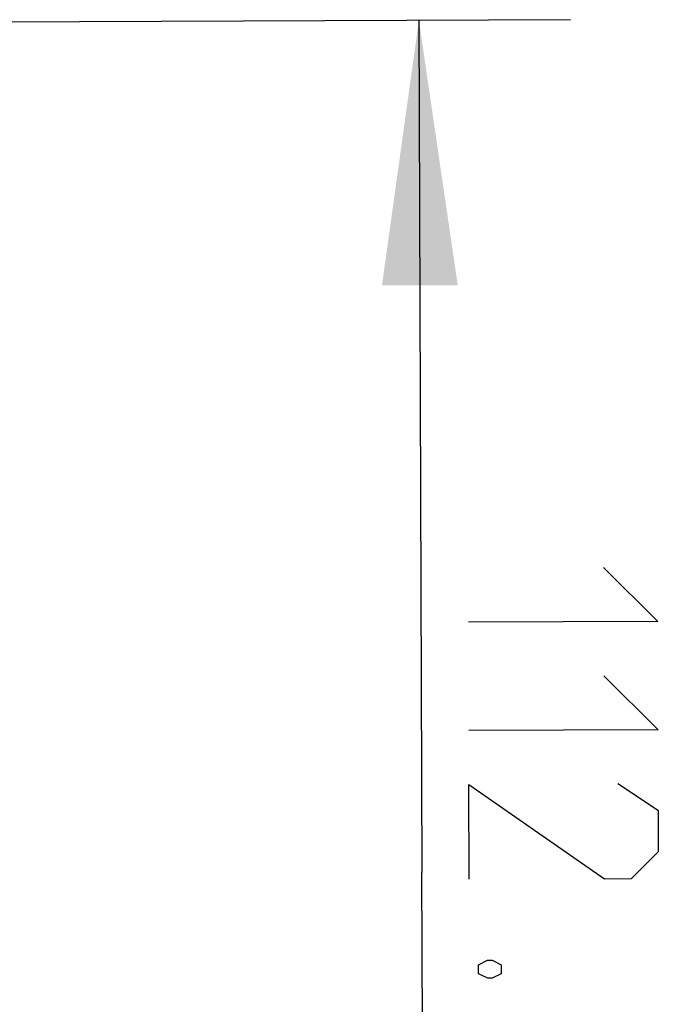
# Model space of a CAD drawing. Header units: millimetres. Extents: x 0 to 420, y 0 to 297.
# Tile 120 of 136: x 256.46 to 264.91, y 186.65 to 199.65. Entities that reach past the tile are written whole.
import ezdxf

# ---------------------------------------------------------------- set-up
doc = ezdxf.new("R2010")
doc.units = ezdxf.units.MM
doc.header["$LTSCALE"] = 23.1
doc.layers.get('0').update_dxf_attribs({"linetype": 'CONTINUOUS'})
doc.layers.add('DIM_PILOTEES', color=7, linetype='CONTINUOUS')
doc.styles.get("Standard").update_dxf_attribs({"font": 'txt', "width": 0.7})
doc.dimstyles.new('DIMSTYLE_8', dxfattribs={"dimtxt": 2.5, "dimasz": 3.5, "dimexe": 2, "dimexo": 0, "dimtad": 1, "dimdec": 1, "dimlfac": 5, "dimdsep": 46, "dimtxsty": 'Standard', "dimblk": '_FILLED', "dimblk1": '_FILLED', "dimblk2": '_FILLED', "dimcen": 0.09, "dimazin": 2, "dimtp": 0.3, "dimtm": 0.3, "dimtfac": 1, "dimtdec": 1, "dimtofl": 0, "dimtmove": 0, "dimatfit": 3, "dimldrblk": '_FILLED', "dimfxl": 0, "dimtolj": 1, "dimarcsym": 0})

# ---------------------------------------------------------------- blocks, each defined once
blk = doc.blocks.new('_FILLED')
at = {"color": 0, "linetype": 'ByBlock'}
blk.add_solid([(0, 0), (-1, 0.1429), (-1, -0.1429)], dxfattribs=at)
blk = doc.blocks.new('*D14')
at = {"layer": 'DIM_PILOTEES', "color": 2, "linetype": 'Continuous'}
for p, q in [((253.947, 199.612), (263.725, 199.647)), ((261.725, 199.639), (261.765, 188.385)), ((261.805, 177.131), (261.765, 188.385)), ((253.22, 177.1), (263.805, 177.138))]:
    blk.add_line(p, q, dxfattribs=at)
at = {"layer": 'DIM_PILOTEES', "color": 2, "linetype": 'Continuous', "xscale": 3.5, "yscale": 3.5, "zscale": 3.5}
for p, rotation in [((261.725, 199.639), 90.2032398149), ((261.805, 177.131), 270.2032398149)]:
    blk.add_blockref('_FILLED', p, dxfattribs=dict(at, rotation=rotation))
at = {"layer": 'DIM_PILOTEES', "color": 2, "linetype": 'Continuous', "insert": (264.89, 188.396), "char_height": 2.5, "width": 12.05357, "attachment_point": 2, "rotation": 270.2032, "line_spacing_factor": 0.9}
blk.add_mtext('{\\ftxt;\\W0.0001;\\H0.0001;\\~}{\\ftxt;\\W3.2142857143;\\H2.5; }{\\ftxt;\\W0.0001;\\H0.0001;\\~}', dxfattribs=at)

msp = doc.modelspace()

# ---------------------------------------------------------------- linework, layer by layer
at = {"layer": 'DIM_PILOTEES', "color": 2, "linetype": 'Continuous'}
for points in [[(264.1611, 192.4114), (264.8779, 191.6997), (262.3779, 191.6908)], [(264.1662, 190.9828), (264.883, 190.2711), (262.383, 190.2622)], [(262.3899, 188.2979), (262.3855, 189.5479), (264.1757, 188.3043), (264.5328, 188.3055), (264.8887, 188.664), (264.8868, 189.1997), (264.3498, 189.5549)], [(262.8111, 187.0494), (262.6922, 186.9895), (262.6327, 186.9893), (262.5134, 187.0484), (262.513, 187.1674), (262.6319, 187.2274), (262.6914, 187.2276), (262.8106, 187.1685), (262.8111, 187.0494)]]:
    msp.add_lwpolyline(points, dxfattribs=at)

# ---------------------------------------------------------------- dimensions: what is measured, and where the dimension line sits
dim = msp.add_linear_dim(base=(261.8046, 177.1306), p1=(253.9475, 199.6119), p2=(253.2201, 177.1001), angle=270.20324, text='{\\ftxt;\\W0.0001;\\H0.0001;\\~}{\\ftxt;\\W3.2142857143;\\H2.5; }{\\ftxt;\\W0.0001;\\H0.0001;\\~}', dimstyle='DIMSTYLE_8', dxfattribs=at)
dim.commit()
dim.dimension.update_dxf_attribs({"geometry": '*D14', "text_midpoint": (261.7634, 188.7421), "dimtype": 160})

doc.saveas('drawing.dxf')
